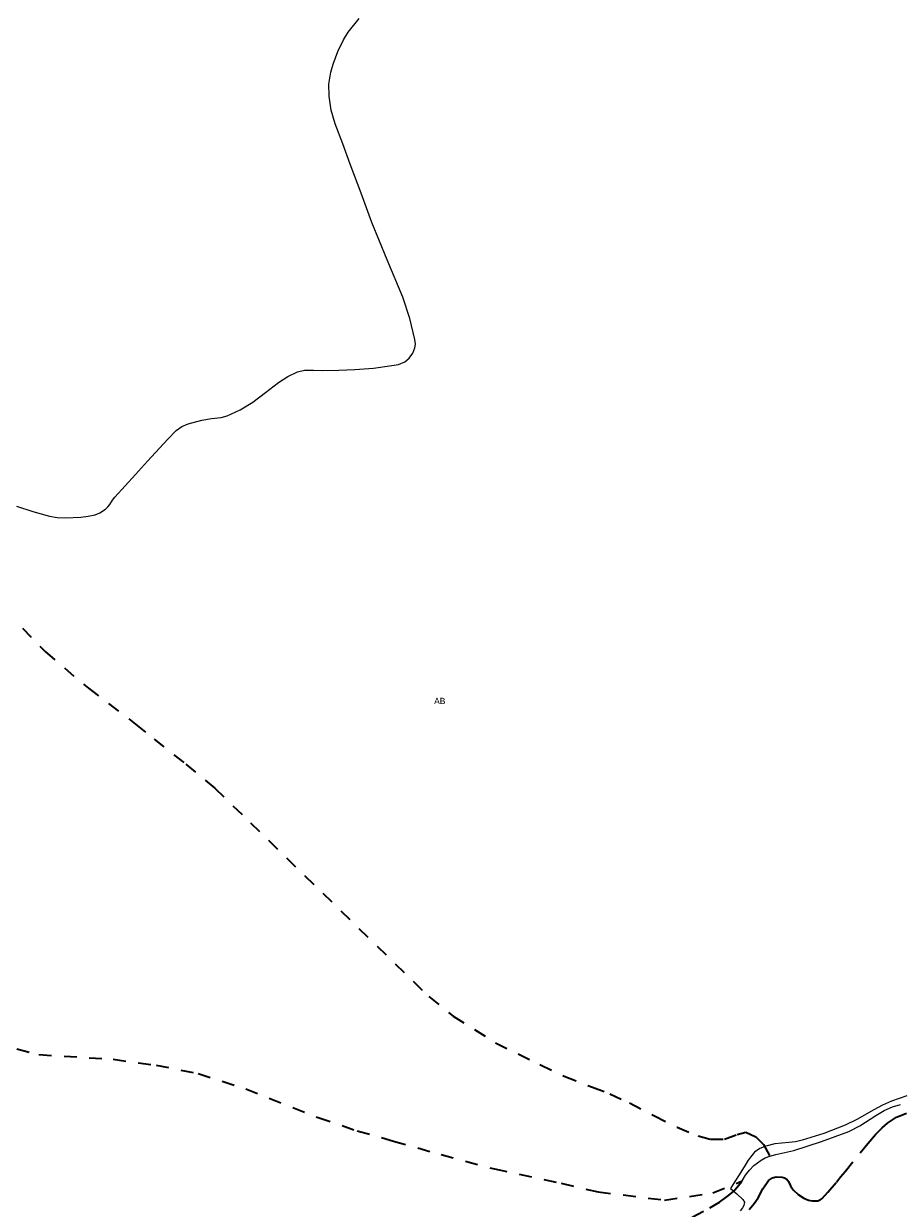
# Model space of a CAD drawing. Header units: metres. Extents: x 407555 to 411072, y 4571682 to 4574038.
# Tile 35 of 67: x 410019 to 410366, y 4572119 to 4572588. Entities that reach past the tile are written whole.
import ezdxf
from ezdxf.enums import TextEntityAlignment as Align

# ---------------------------------------------------------------- set-up
doc = ezdxf.new("R2010")
doc.units = ezdxf.units.M
doc.header["$MEASUREMENT"] = 0
doc.linetypes.add('bt5mv20_nopinta', pattern=[10, 5, -5])
for name, color, linetype, lineweight in [('COB01_LN', 7, 'Continuous', 15), ('FLU01_LN', 7, 'Continuous', 15), ('FLU03_LN', 7, 'Continuous', 15), ('REC03_CN', 7, 'Continuous', 15), ('REC03_LN', 7, 'Continuous', 15)]:
    doc.layers.add(name, color=color, linetype=linetype, lineweight=lineweight)
doc.styles.add('034', font='txt')

msp = doc.modelspace()

# ---------------------------------------------------------------- linework, layer by layer
at = {"layer": 'COB01_LN', "color": 92, "linetype": 'bt5mv20_nopinta', "lineweight": 35}
msp.add_polyline3d([(410306.23, 4572118.6, 377.35), (410308.17, 4572120.89, 376.81), (410309.75, 4572123.12, 376.01), (410311.64, 4572126.7, 374.53), (410313.85, 4572130.06, 373.06), (410315.41, 4572131.09, 372.46), (410316.92, 4572131.47, 372.01), (410319.24, 4572131.39, 371.49), (410320.26, 4572131.07, 371.35), (410321.06, 4572130.55, 371.31), (410321.83, 4572129.57, 371.73), (410322.62, 4572127.89, 373.22), (410323.67, 4572126.3, 374.65), (410325.63, 4572124.54, 375.9), (410327.89, 4572122.99, 376.75), (410329.65, 4572122.26, 376.88), (410331.16, 4572121.95, 376.78), (410333.36, 4572122.01, 376.41), (410334.3, 4572122.32, 376.14), (410335.06, 4572122.85, 375.83), (410337.41, 4572125.35, 374.39), (410340.75, 4572129.36, 371.84), (410342.43, 4572131.45, 370.68), (410344.15, 4572133.57, 369.77), (410350.11, 4572140.93, 367.42), (410353.14, 4572144.62, 366.54), (410356.25, 4572148.25, 366.01), (410358.84, 4572150.92, 365.77), (410360.98, 4572152.76, 365.59), (410364.53, 4572155.1, 365.34), (410368.48, 4572156.74, 365.1)], dxfattribs=at)
at = {"layer": 'FLU01_LN', "color": 150, "linetype": 'Continuous', "lineweight": 15}
msp.add_polyline3d([(410303.49, 4572129.83, 370.36), (410304.78, 4572132.1, 369.69), (410306.33, 4572134.15, 369.02), (410308.07, 4572135.91, 368.13), (410310.97, 4572138.11, 366.39), (410312.6, 4572138.98, 365.61), (410314.38, 4572139.67, 365.07), (410316.73, 4572140.3, 364.8), (410320.33, 4572141.07, 364.81), (410323.87, 4572141.95, 364.65), (410334.86, 4572145.51, 362.78), (410345.69, 4572149.48, 361.12), (410350.08, 4572151.7, 360.64), (410356.36, 4572155.79, 359.96), (410359.59, 4572157.69, 359.65), (410363.02, 4572159.22, 359.35), (410366.16, 4572160.15, 359.11)], dxfattribs=at)
at = {"layer": 'FLU03_LN', "color": 150, "linetype": 'bt5mv20_nopinta', "lineweight": 35}
for points in [[(410018.46, 4572348.76, 405), (410027.44, 4572339.43, 403.83), (410044.61, 4572324.89, 402.14), (410063.3, 4572310.73, 400.61), (410070.59, 4572304.77, 400), (410083.11, 4572294.87, 397.42), (410094.67, 4572285.38, 395), (410108.73, 4572271.7, 393.52), (410179.39, 4572202.84, 390), (410189.02, 4572195.11, 388.95), (410205.82, 4572184.54, 387.07), (410223.38, 4572175.91, 385), (410232.99, 4572171.32, 383.54), (410244.13, 4572166.98, 381.5), (410251.05, 4572164.38, 380), (410258.85, 4572160.75, 379.01), (410268.66, 4572155.65, 377.74), (410277.72, 4572151.12, 376.38), (410285.98, 4572147.73, 375), (410290.93, 4572146.4, 373.39), (410296.4, 4572146.4, 371.88), (410301.5, 4572148.28, 370.59), (410304.85, 4572149.12, 370), (410308.86, 4572147.34, 368.3), (410311.88, 4572144.32, 366.82), (410314.38, 4572139.67, 365.07)], [(410016.32, 4572182.14, 407.86), (410025, 4572179.89, 406.73), (410054.43, 4572178, 402.69), (410071.38, 4572175.7, 400), (410088.01, 4572172.34, 399.32), (410106.88, 4572166.3, 398.43), (410135.55, 4572154.98, 396.77), (410151.02, 4572149.69, 395.84), (410165.37, 4572145.65, 395), (410184.22, 4572140.25, 394.03), (410205.35, 4572134.59, 392.78), (410231.76, 4572128.92, 391.05), (410246.39, 4572125.51, 390), (410272.73, 4572122.25, 380), (410291.79, 4572125.08, 375), (410303.49, 4572129.83, 370.36)], [(410283.65, 4572115.51, 378.9), (410290.67, 4572119.16, 376.4), (410294.44, 4572121.47, 375), (410297.51, 4572123.67, 373.58), (410299.94, 4572125.71, 372.46), (410303.49, 4572129.83, 370.36)]]:
    msp.add_polyline3d(points, dxfattribs=at)
at = {"layer": 'REC03_LN', "color": 6, "linetype": 'Continuous', "lineweight": 15}
for points in [[(410139.88, 4572559.37, 407.95), (410139.84, 4572564.1, 408.02), (410140.64, 4572568.85, 408.02), (410141.52, 4572572, 408.07), (410143.3, 4572576.99, 408.33), (410145.54, 4572581.67, 408.68), (410147.39, 4572584.63, 408.87), (410151.83, 4572590.15, 408.95)], [(410016.12, 4572396.96, 408.74), (410022.61, 4572394.86, 408.53), (410029.17, 4572393.12, 408.24), (410032.24, 4572392.59, 407.95), (410035.35, 4572392.41, 407.46), (410041.57, 4572392.72, 406.49), (410044.46, 4572393.04, 406.39), (410047.3, 4572393.64, 406.53), (410049.13, 4572394.36, 406.59), (410051.43, 4572395.87, 406.48), (410052.33, 4572396.76, 406.19), (410053.02, 4572397.64, 405.67), (410054.19, 4572399.43, 404.52), (410055.12, 4572400.62, 404.12), (410059.17, 4572405.08, 403.72), (410063.23, 4572409.54, 403.45), (410068.02, 4572414.79, 403.21), (410072.81, 4572420.03, 403.01), (410076.04, 4572423.55, 402.92), (410079.41, 4572427, 402.88), (410081.61, 4572428.59, 402.88), (410084.13, 4572429.66, 402.88), (410089.5, 4572431.11, 402.88), (410093.29, 4572431.7, 402.88), (410097.1, 4572432.1, 402.88), (410099.56, 4572432.75, 402.88), (410104.75, 4572435.21, 402.88), (410109.64, 4572438.23, 402.88), (410114.73, 4572442.07, 402.88), (410119.84, 4572445.94, 402.88), (410123.52, 4572448.35, 402.88), (410127.4, 4572450.24, 402.88), (410130.17, 4572450.83, 402.88), (410133.77, 4572450.81, 402.88), (410137.36, 4572450.69, 402.88), (410143.75, 4572450.85, 402.88), (410150.13, 4572451.08, 402.88), (410157.44, 4572451.71, 402.89), (410164.72, 4572452.71, 402.9), (410167.4, 4572453.16, 403), (410169.92, 4572454.2, 403.18), (410171.53, 4572455.57, 403.25), (410173.03, 4572457.63, 403.26), (410173.85, 4572459.71, 403.24), (410174.04, 4572461.11, 403.23), (410173.89, 4572462.97, 403.25), (410171.87, 4572471.37, 403.49), (410169.06, 4572479.71, 403.85), (410162.86, 4572494.56, 404.7), (410156.86, 4572509.33, 405.55), (410152.54, 4572520.9, 406.2), (410148.23, 4572532.48, 406.83), (410145.27, 4572540.45, 407.2), (410142.32, 4572548.44, 407.53), (410140.77, 4572553.85, 407.75), (410139.88, 4572559.37, 407.95)], [(410368.6, 4572163.48, 359.88), (410362.52, 4572161.44, 360.44), (410359.02, 4572159.85, 360.52), (410355.61, 4572158.02, 360.39), (410348.87, 4572154.19, 360.17), (410344.28, 4572151.93, 360.65), (410335.8, 4572148.68, 362.4), (410327.21, 4572145.95, 364.2), (410324.57, 4572145.36, 364.72), (410321.87, 4572145.04, 365.23), (410316.42, 4572144.5, 366.26), (410312.84, 4572143.68, 366.95), (410310.47, 4572142.65, 367.43), (410308.38, 4572141.18, 367.92), (410307.23, 4572139.94, 368.25), (410305.84, 4572138.01, 368.9), (410304.58, 4572136.07, 369.82), (410302.23, 4572132.2, 371.85)], [(410302.23, 4572132.2, 371.85), (410300.56, 4572129.62, 372.9), (410298.86, 4572126.91, 373.72), (410301.3, 4572124.71, 373.9), (410303.74, 4572122.52, 374.07), (410304.35, 4572121.41, 374.16), (410304.12, 4572120.12, 374.29), (410303.6, 4572119.21, 374.4), (410302.59, 4572117.98, 374.59)]]:
    msp.add_polyline3d(points, dxfattribs=at)

# ---------------------------------------------------------------- texts
at = {"layer": 'REC03_CN', "color": 251, "linetype": 'Continuous', "lineweight": 0, "style": '034'}
msp.add_text('AB', height=2.5, dxfattribs=at).set_placement((410183.71, 4572319.88), align=Align.MIDDLE_CENTER)

doc.saveas('drawing.dxf')
